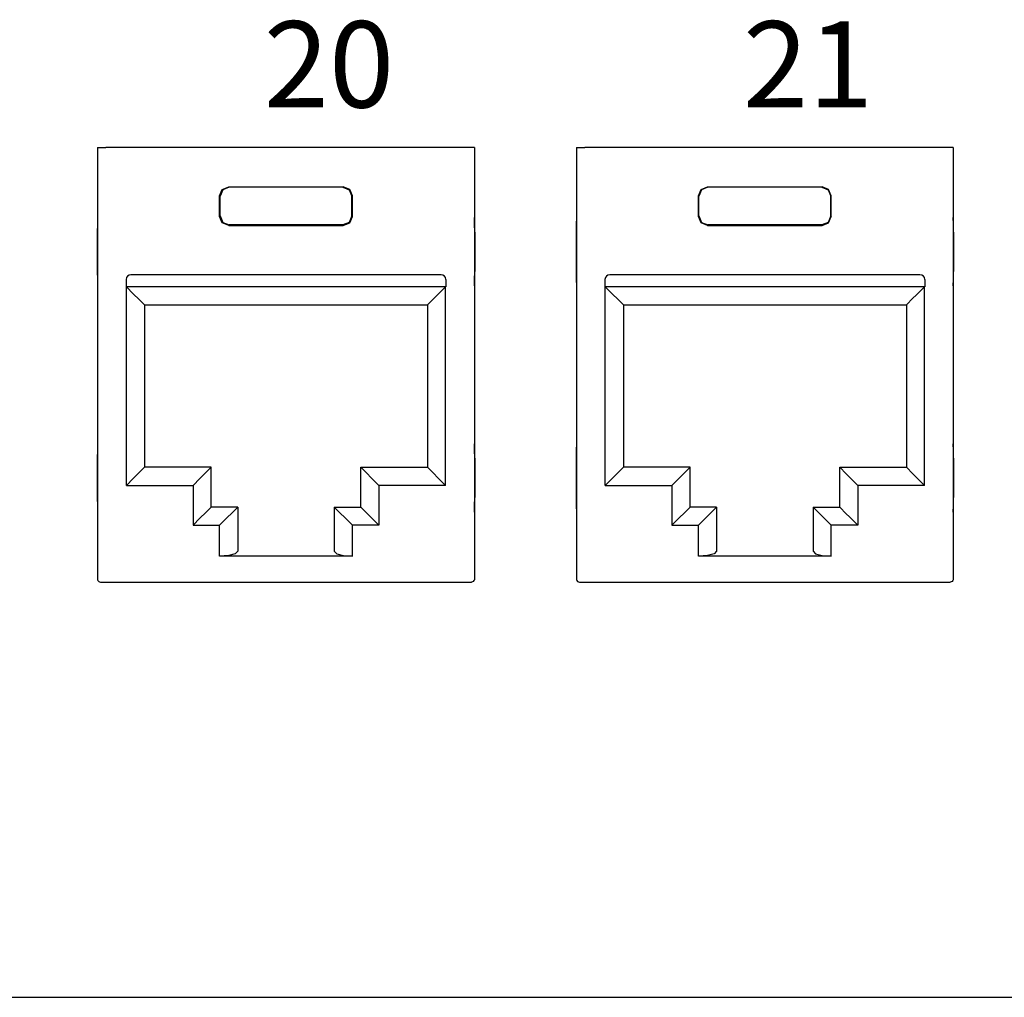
# Model space of a CAD drawing. Header units: millimetres. Extents: x 83969 to 163860, y -22594 to 4849.
# Tile 112 of 115: x 163528.59 to 163530.75, y -21352.22 to -21350.08. Entities that reach past the tile are written whole.
import ezdxf

# ---------------------------------------------------------------- set-up
doc = ezdxf.new("R2010")
doc.units = ezdxf.units.MM
doc.layers.get('0').update_dxf_attribs({"color": 251, "lineweight": 0})
doc.layers.add('! PT Opisy Legenda 2', color=7, linetype='Continuous')
doc.styles.add('_LANSTER_01', font='romans.shx')

# ---------------------------------------------------------------- blocks, each defined once
blk = doc.blocks.new('Panel modularny_24_port_1U')
at = {"color": 0, "linetype": 'Continuous'}
for p, q in [((37.78340271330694, 2.956395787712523), (37.8023120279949, 2.956395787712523)), ((37.78340271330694, 2.956395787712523), (37.78340271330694, 1.455287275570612)), ((37.8023120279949, 2.956395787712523), (37.80544957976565, 2.956395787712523)), ((37.80544957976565, 2.956395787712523), (37.81281043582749, 2.956395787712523)), ((39.06595155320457, 2.956395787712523), (37.81281043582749, 2.956395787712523)), ((39.07331240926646, 2.956395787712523), (39.06595155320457, 2.956395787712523)), ((39.07645206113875, 2.956395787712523), (39.07331240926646, 2.956395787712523)), ((39.09535927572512, 2.956395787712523), (39.07645206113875, 2.956395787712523)), ((39.09535927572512, 2.956395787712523), (39.09535927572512, 1.455287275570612)), ((39.45027771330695, 2.956395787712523), (39.46918702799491, 2.956395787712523)), ((39.45027771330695, 2.956395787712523), (39.45027771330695, 1.455287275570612)), ((39.46918702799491, 2.956395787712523), (39.47232457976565, 2.956395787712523)), ((39.47232457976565, 2.956395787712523), (39.47968543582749, 2.956395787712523)), ((40.73282655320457, 2.956395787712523), (39.47968543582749, 2.956395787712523)), ((40.74018740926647, 2.956395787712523), (40.73282655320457, 2.956395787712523)), ((40.74332706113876, 2.956395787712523), (40.74018740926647, 2.956395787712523)), ((40.76223427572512, 2.956395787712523), (40.74332706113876, 2.956395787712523)), ((40.76223427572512, 2.956395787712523), (40.76223427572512, 1.455287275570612)), ((38.20837087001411, 2.788396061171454), (38.21759451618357, 2.810667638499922)), ((38.21759451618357, 2.810667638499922), (38.23986609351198, 2.819891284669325)), ((38.2413319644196, 2.818425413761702), (38.21906038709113, 2.809201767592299)), ((38.23986609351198, 2.819891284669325), (38.63889589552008, 2.819891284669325)), ((38.23986609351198, 2.819891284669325), (38.2413319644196, 2.818425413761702)), ((38.63743002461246, 2.818425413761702), (38.2413319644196, 2.818425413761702)), ((38.63889589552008, 2.819891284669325), (38.63743002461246, 2.818425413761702)), ((38.63743002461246, 2.818425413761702), (38.65970160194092, 2.809201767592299)), ((38.66116747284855, 2.810667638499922), (38.63889589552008, 2.819891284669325)), ((38.67039321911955, 2.788396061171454), (38.66116747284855, 2.810667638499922)), ((39.87524587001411, 2.788396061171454), (39.88446951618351, 2.810667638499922)), ((39.88446951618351, 2.810667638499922), (39.90674109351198, 2.819891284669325)), ((39.90820696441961, 2.818425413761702), (39.88593538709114, 2.809201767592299)), ((39.90674109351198, 2.819891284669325), (40.30577089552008, 2.819891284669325)), ((39.90674109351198, 2.819891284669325), (39.90820696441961, 2.818425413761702)), ((40.30430502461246, 2.818425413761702), (39.90820696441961, 2.818425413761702)), ((40.30577089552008, 2.819891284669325), (40.30430502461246, 2.818425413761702)), ((40.30430502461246, 2.818425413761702), (40.32657660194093, 2.809201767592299)), ((40.32804247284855, 2.810667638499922), (40.30577089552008, 2.819891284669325)), ((40.33726821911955, 2.788396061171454), (40.32804247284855, 2.810667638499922)), ((38.20837087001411, 2.716982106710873), (38.20837087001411, 2.788396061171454)), ((38.20983674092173, 2.786930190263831), (38.20837087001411, 2.788396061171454)), ((38.21906038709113, 2.809201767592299), (38.20983674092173, 2.786930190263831)), ((38.20983674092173, 2.718447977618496), (38.20983674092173, 2.786930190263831)), ((38.65970160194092, 2.809201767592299), (38.66892524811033, 2.786930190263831)), ((38.66892524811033, 2.786930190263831), (38.67039321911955, 2.788396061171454)), ((38.66892524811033, 2.718447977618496), (38.66892524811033, 2.786930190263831)), ((38.67039321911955, 2.716982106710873), (38.67039321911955, 2.788396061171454)), ((39.87524587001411, 2.716982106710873), (39.87524587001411, 2.788396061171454)), ((39.87671174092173, 2.786930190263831), (39.87524587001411, 2.788396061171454)), ((39.88593538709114, 2.809201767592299), (39.87671174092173, 2.786930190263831)), ((39.87671174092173, 2.718447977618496), (39.87671174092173, 2.786930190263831)), ((40.32657660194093, 2.809201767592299), (40.33580024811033, 2.786930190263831)), ((40.33580024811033, 2.786930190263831), (40.33726821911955, 2.788396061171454)), ((40.33580024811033, 2.718447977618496), (40.33580024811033, 2.786930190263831)), ((40.33726821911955, 2.716982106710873), (40.33726821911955, 2.788396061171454)), ((37.78340271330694, 2.712645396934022), (37.78273908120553, 2.690359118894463)), ((38.20983674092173, 2.718447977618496), (38.20837087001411, 2.716982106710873)), ((38.21759451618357, 2.694710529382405), (38.20837087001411, 2.716982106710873)), ((38.20983674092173, 2.718447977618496), (38.21906038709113, 2.69617640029)), ((38.66892524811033, 2.718447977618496), (38.65970160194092, 2.69617640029)), ((38.66116747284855, 2.694710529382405), (38.67039321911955, 2.716982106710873)), ((38.66892524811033, 2.718447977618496), (38.67039321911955, 2.716982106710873)), ((39.09602290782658, 2.690359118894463), (39.09535927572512, 2.712645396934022)), ((39.45027771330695, 2.712645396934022), (39.44961408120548, 2.690359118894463)), ((39.87671174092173, 2.718447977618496), (39.87524587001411, 2.716982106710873)), ((39.88446951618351, 2.694710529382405), (39.87524587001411, 2.716982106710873)), ((39.87671174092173, 2.718447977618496), (39.88593538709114, 2.69617640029)), ((40.33580024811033, 2.718447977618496), (40.32657660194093, 2.69617640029)), ((40.32804247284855, 2.694710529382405), (40.33726821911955, 2.716982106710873)), ((40.33580024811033, 2.718447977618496), (40.33726821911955, 2.716982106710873)), ((40.76289790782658, 2.690359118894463), (40.76223427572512, 2.712645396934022)), ((37.78273908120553, 2.690359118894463), (37.7824996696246, 2.662007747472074)), ((38.23986609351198, 2.685484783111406), (38.21759451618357, 2.694710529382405)), ((38.21906038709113, 2.69617640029), (38.2413319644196, 2.686952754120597)), ((38.2413319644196, 2.686952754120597), (38.23986609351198, 2.685484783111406)), ((38.23986609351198, 2.685484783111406), (38.63889589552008, 2.685484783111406)), ((38.63743002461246, 2.686952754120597), (38.2413319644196, 2.686952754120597)), ((38.65970160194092, 2.69617640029), (38.63743002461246, 2.686952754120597)), ((38.63743002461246, 2.686952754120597), (38.63889589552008, 2.685484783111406)), ((38.63889589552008, 2.685484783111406), (38.66116747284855, 2.694710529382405)), ((39.09626231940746, 2.662007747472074), (39.09602290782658, 2.690359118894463)), ((39.44961408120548, 2.690359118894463), (39.4493746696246, 2.662007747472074)), ((39.90674109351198, 2.685484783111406), (39.88446951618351, 2.694710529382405)), ((39.88593538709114, 2.69617640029), (39.90820696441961, 2.686952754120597)), ((39.90820696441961, 2.686952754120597), (39.90674109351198, 2.685484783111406)), ((39.90674109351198, 2.685484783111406), (40.30577089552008, 2.685484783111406)), ((40.30430502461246, 2.686952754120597), (39.90820696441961, 2.686952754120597)), ((40.32657660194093, 2.69617640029), (40.30430502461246, 2.686952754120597)), ((40.30430502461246, 2.686952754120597), (40.30577089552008, 2.685484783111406)), ((40.30577089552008, 2.685484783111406), (40.32804247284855, 2.694710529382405)), ((40.76313731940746, 2.662007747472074), (40.76289790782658, 2.690359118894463)), ((37.7824996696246, 2.662007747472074), (37.7824996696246, 2.525501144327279)), ((39.09626231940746, 2.662007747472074), (39.09626231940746, 2.525501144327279)), ((39.4493746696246, 2.662007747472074), (39.4493746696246, 2.525501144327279)), ((40.76313731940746, 2.662007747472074), (40.76313731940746, 2.525501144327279)), ((37.7824996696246, 2.525501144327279), (37.78273908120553, 2.497147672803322)), ((38.97910815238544, 2.514057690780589), (37.89965593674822, 2.514057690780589)), ((39.09602290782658, 2.497147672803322), (39.09626231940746, 2.525501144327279)), ((39.4493746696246, 2.525501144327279), (39.44961408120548, 2.497147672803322)), ((40.64598315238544, 2.514057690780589), (39.56653093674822, 2.514057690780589)), ((40.76289790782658, 2.497147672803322), (40.76313731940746, 2.525501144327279)), ((37.78273908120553, 2.497147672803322), (37.78340271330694, 2.47486349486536)), ((37.88285512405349, 2.497256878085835), (37.88285512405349, 2.472055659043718)), ((38.99590896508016, 2.472055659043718), (37.88285512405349, 2.472055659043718)), ((37.88390517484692, 2.472055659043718), (37.90801434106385, 2.447946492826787)), ((37.88390517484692, 1.781122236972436), (37.88390517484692, 2.472055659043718)), ((38.99485891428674, 2.472055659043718), (38.97074764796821, 2.447946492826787)), ((38.99485891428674, 1.781122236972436), (38.99485891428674, 2.472055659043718)), ((38.99590896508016, 2.497256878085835), (38.99590896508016, 2.472055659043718)), ((39.09535927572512, 2.47486349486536), (39.09602290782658, 2.497147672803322)), ((39.44961408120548, 2.497147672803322), (39.45027771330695, 2.47486349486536)), ((39.5497301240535, 2.497256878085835), (39.5497301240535, 2.472055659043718)), ((40.66278396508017, 2.472055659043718), (39.5497301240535, 2.472055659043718)), ((39.55078017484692, 2.472055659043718), (39.57488934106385, 2.447946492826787)), ((39.55078017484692, 1.781122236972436), (39.55078017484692, 2.472055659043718)), ((40.66173391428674, 2.472055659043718), (40.63762264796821, 2.447946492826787)), ((40.66173391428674, 1.781122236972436), (40.66173391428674, 2.472055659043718)), ((40.66278396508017, 2.497256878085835), (40.66278396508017, 2.472055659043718)), ((40.76223427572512, 2.47486349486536), (40.76289790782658, 2.497147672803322)), ((37.90801434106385, 2.447946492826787), (37.92845462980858, 2.427506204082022)), ((38.97074764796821, 2.447946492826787), (38.95030735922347, 2.427506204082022)), ((39.57488934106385, 2.447946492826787), (39.59532962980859, 2.427506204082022)), ((40.63762264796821, 2.447946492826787), (40.61718235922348, 2.427506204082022)), ((37.92845462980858, 2.427506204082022), (37.94211159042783, 2.413849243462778)), ((37.94211159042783, 2.413849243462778), (37.94690822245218, 2.409052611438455)), ((37.94690822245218, 2.409052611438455), (37.94690822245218, 1.844125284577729)), ((37.94690822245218, 2.409052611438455), (38.93185586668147, 2.409052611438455)), ((38.93665039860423, 2.413849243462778), (38.93185586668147, 2.409052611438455)), ((38.93185586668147, 2.409052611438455), (38.93185586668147, 1.844125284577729)), ((38.95030735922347, 2.427506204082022), (38.93665039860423, 2.413849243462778)), ((39.59532962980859, 2.427506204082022), (39.60898659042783, 2.413849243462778)), ((39.60898659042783, 2.413849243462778), (39.61378322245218, 2.409052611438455)), ((39.61378322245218, 2.409052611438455), (39.61378322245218, 1.844125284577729)), ((39.61378322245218, 2.409052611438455), (40.59873086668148, 2.409052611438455)), ((40.60352539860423, 2.413849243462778), (40.59873086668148, 2.409052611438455)), ((40.59873086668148, 2.409052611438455), (40.59873086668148, 1.844125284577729)), ((40.61718235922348, 2.427506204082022), (40.60352539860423, 2.413849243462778)), ((37.78340271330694, 1.925854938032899), (37.78273908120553, 1.903568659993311)), ((39.09602290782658, 1.903568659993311), (39.09535927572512, 1.925854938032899)), ((39.45027771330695, 1.925854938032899), (39.44961408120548, 1.903568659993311)), ((40.76289790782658, 1.903568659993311), (40.76223427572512, 1.925854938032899)), ((37.78273908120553, 1.903568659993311), (37.7824996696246, 1.875217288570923)), ((39.09626231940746, 1.875217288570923), (39.09602290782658, 1.903568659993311)), ((39.44961408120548, 1.903568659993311), (39.4493746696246, 1.875217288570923)), ((40.76313731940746, 1.875217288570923), (40.76289790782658, 1.903568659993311)), ((37.7824996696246, 1.875217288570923), (37.7824996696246, 1.738710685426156)), ((39.09626231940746, 1.875217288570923), (39.09626231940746, 1.738710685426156)), ((39.4493746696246, 1.875217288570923), (39.4493746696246, 1.738710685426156)), ((40.76313731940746, 1.875217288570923), (40.76313731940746, 1.738710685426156)), ((37.92845462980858, 1.825671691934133), (37.90801434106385, 1.805231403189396)), ((37.94211159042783, 1.839330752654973), (37.92845462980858, 1.825671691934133)), ((37.94690822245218, 1.844125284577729), (37.94211159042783, 1.839330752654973)), ((38.17896734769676, 1.844125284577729), (37.94690822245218, 1.844125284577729)), ((38.16051585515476, 1.825671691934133), (38.14007556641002, 1.805231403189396)), ((38.174172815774, 1.839330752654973), (38.16051585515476, 1.825671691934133)), ((38.17896734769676, 1.844125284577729), (38.174172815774, 1.839330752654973)), ((38.17896734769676, 1.705518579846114), (38.17896734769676, 1.844125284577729)), ((38.69979464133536, 1.705518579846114), (38.69979464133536, 1.844125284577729)), ((38.69979464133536, 1.844125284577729), (38.93185586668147, 1.844125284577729)), ((38.69979464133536, 1.844125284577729), (38.70458917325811, 1.839330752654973)), ((38.70458917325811, 1.839330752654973), (38.71824613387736, 1.825671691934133)), ((38.71824613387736, 1.825671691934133), (38.7386864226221, 1.805231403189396)), ((38.93185586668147, 1.844125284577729), (38.93665039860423, 1.839330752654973)), ((38.93665039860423, 1.839330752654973), (38.95030735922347, 1.825671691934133)), ((38.95030735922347, 1.825671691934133), (38.97074764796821, 1.805231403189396)), ((39.59532962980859, 1.825671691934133), (39.57488934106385, 1.805231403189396)), ((39.60898659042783, 1.839330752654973), (39.59532962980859, 1.825671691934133)), ((39.61378322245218, 1.844125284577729), (39.60898659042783, 1.839330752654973)), ((39.84584234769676, 1.844125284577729), (39.61378322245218, 1.844125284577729)), ((39.8273908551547, 1.825671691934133), (39.80695056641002, 1.805231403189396)), ((39.841047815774, 1.839330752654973), (39.8273908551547, 1.825671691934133)), ((39.84584234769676, 1.844125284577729), (39.841047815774, 1.839330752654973)), ((39.84584234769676, 1.705518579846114), (39.84584234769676, 1.844125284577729)), ((40.36666964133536, 1.705518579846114), (40.36666964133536, 1.844125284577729)), ((40.36666964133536, 1.844125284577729), (40.59873086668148, 1.844125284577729)), ((40.36666964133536, 1.844125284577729), (40.37146417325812, 1.839330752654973)), ((40.37146417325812, 1.839330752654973), (40.38512113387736, 1.825671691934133)), ((40.38512113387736, 1.825671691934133), (40.4055614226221, 1.805231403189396)), ((40.59873086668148, 1.844125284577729), (40.60352539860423, 1.839330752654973)), ((40.60352539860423, 1.839330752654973), (40.61718235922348, 1.825671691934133)), ((40.61718235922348, 1.825671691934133), (40.63762264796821, 1.805231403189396)), ((37.90801434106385, 1.805231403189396), (37.88390517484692, 1.781122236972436)), ((38.14007556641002, 1.805231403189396), (38.11596430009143, 1.781122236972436)), ((38.7386864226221, 1.805231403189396), (38.76279768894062, 1.781122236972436)), ((38.97074764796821, 1.805231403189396), (38.99485891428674, 1.781122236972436)), ((39.57488934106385, 1.805231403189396), (39.55078017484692, 1.781122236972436)), ((39.80695056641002, 1.805231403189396), (39.78283930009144, 1.781122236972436)), ((40.4055614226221, 1.805231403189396), (40.42967268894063, 1.781122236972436)), ((40.63762264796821, 1.805231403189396), (40.66173391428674, 1.781122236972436)), ((37.88390517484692, 1.781122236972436), (38.11596430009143, 1.781122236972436)), ((38.11596430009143, 1.781122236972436), (38.11596430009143, 1.642515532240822)), ((38.99485891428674, 1.781122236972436), (38.76279768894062, 1.781122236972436)), ((38.76279768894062, 1.781122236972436), (38.76279768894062, 1.642515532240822)), ((39.55078017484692, 1.781122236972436), (39.78283930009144, 1.781122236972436)), ((39.78283930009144, 1.781122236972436), (39.78283930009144, 1.642515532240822)), ((40.66173391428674, 1.781122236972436), (40.42967268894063, 1.781122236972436)), ((40.42967268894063, 1.781122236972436), (40.42967268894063, 1.642515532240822)), ((37.7824996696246, 1.738710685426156), (37.78273908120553, 1.710359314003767)), ((39.09602290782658, 1.710359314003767), (39.09626231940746, 1.738710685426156)), ((39.4493746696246, 1.738710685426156), (39.44961408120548, 1.710359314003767)), ((40.76289790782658, 1.710359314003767), (40.76313731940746, 1.738710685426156)), ((37.78273908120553, 1.710359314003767), (37.78340271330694, 1.68807303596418)), ((38.14007556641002, 1.666624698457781), (38.16051585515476, 1.687064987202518)), ((38.16051585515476, 1.687064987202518), (38.174172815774, 1.700724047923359)), ((38.174172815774, 1.700724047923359), (38.17896734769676, 1.705518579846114)), ((38.27137391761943, 1.705518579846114), (38.17896734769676, 1.705518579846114)), ((38.2324800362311, 1.666624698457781), (38.25292032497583, 1.687064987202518)), ((38.25292032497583, 1.687064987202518), (38.26657728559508, 1.700724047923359)), ((38.26657728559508, 1.700724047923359), (38.27137391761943, 1.705518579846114)), ((38.27137391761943, 1.705518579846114), (38.27137391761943, 1.551749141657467)), ((38.60738807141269, 1.705518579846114), (38.69979464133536, 1.705518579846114)), ((38.60738807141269, 1.705518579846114), (38.60738807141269, 1.551749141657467)), ((38.61218470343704, 1.700724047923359), (38.60738807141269, 1.705518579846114)), ((38.62584166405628, 1.687064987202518), (38.61218470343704, 1.700724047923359)), ((38.64628195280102, 1.666624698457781), (38.62584166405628, 1.687064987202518)), ((38.70458917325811, 1.700724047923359), (38.69979464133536, 1.705518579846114)), ((38.71824613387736, 1.687064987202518), (38.70458917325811, 1.700724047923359)), ((38.7386864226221, 1.666624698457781), (38.71824613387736, 1.687064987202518)), ((39.09535927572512, 1.68807303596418), (39.09602290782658, 1.710359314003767)), ((39.44961408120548, 1.710359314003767), (39.45027771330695, 1.68807303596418)), ((39.80695056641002, 1.666624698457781), (39.8273908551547, 1.687064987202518)), ((39.8273908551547, 1.687064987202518), (39.841047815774, 1.700724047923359)), ((39.841047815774, 1.700724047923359), (39.84584234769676, 1.705518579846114)), ((39.93824891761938, 1.705518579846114), (39.84584234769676, 1.705518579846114)), ((39.8993550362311, 1.666624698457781), (39.91979532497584, 1.687064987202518)), ((39.91979532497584, 1.687064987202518), (39.93345228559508, 1.700724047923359)), ((39.93345228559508, 1.700724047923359), (39.93824891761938, 1.705518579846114)), ((39.93824891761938, 1.705518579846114), (39.93824891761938, 1.551749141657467)), ((40.27426307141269, 1.705518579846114), (40.36666964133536, 1.705518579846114)), ((40.27426307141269, 1.705518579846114), (40.27426307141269, 1.551749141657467)), ((40.27905970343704, 1.700724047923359), (40.27426307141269, 1.705518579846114)), ((40.29271666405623, 1.687064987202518), (40.27905970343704, 1.700724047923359)), ((40.31315695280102, 1.666624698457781), (40.29271666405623, 1.687064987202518)), ((40.37146417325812, 1.700724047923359), (40.36666964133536, 1.705518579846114)), ((40.38512113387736, 1.687064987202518), (40.37146417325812, 1.700724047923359)), ((40.4055614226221, 1.666624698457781), (40.38512113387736, 1.687064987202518)), ((40.76223427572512, 1.68807303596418), (40.76289790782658, 1.710359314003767)), ((38.11596430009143, 1.642515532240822), (38.14007556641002, 1.666624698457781)), ((38.20837087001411, 1.642515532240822), (38.2324800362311, 1.666624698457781)), ((38.67039321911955, 1.642515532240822), (38.64628195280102, 1.666624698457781)), ((38.76279768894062, 1.642515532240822), (38.7386864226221, 1.666624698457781)), ((39.78283930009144, 1.642515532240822), (39.80695056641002, 1.666624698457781)), ((39.87524587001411, 1.642515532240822), (39.8993550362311, 1.666624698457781)), ((40.33726821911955, 1.642515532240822), (40.31315695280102, 1.666624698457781)), ((40.42967268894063, 1.642515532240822), (40.4055614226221, 1.666624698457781)), ((38.11596430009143, 1.642515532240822), (38.20837087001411, 1.642515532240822)), ((38.20837087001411, 1.534866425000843), (38.20837087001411, 1.642515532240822)), ((38.76279768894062, 1.642515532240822), (38.67039321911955, 1.642515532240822)), ((38.67039321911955, 1.534866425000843), (38.67039321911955, 1.642515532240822)), ((39.78283930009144, 1.642515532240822), (39.87524587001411, 1.642515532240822)), ((39.87524587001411, 1.534866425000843), (39.87524587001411, 1.642515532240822)), ((40.42967268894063, 1.642515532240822), (40.33726821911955, 1.642515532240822)), ((40.33726821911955, 1.534866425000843), (40.33726821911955, 1.642515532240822)), ((38.26293150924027, 1.543306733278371), (38.23987029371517, 1.537128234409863)), ((38.27137391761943, 1.551749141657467), (38.26293150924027, 1.543306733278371)), ((38.60738807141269, 1.551749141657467), (38.61583047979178, 1.543306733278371)), ((38.61583047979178, 1.543306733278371), (38.63889169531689, 1.537128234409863)), ((39.92980650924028, 1.543306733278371), (39.90674529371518, 1.537128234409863)), ((39.93824891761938, 1.551749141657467), (39.92980650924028, 1.543306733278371)), ((40.27426307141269, 1.551749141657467), (40.28270547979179, 1.543306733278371)), ((40.28270547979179, 1.543306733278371), (40.30576669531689, 1.537128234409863)), ((38.23987029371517, 1.537128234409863), (38.20837087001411, 1.534866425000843)), ((38.67039321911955, 1.534866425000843), (38.20837087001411, 1.534866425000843)), ((38.63889169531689, 1.537128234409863), (38.67039321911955, 1.534866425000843)), ((39.90674529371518, 1.537128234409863), (39.87524587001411, 1.534866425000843)), ((40.33726821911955, 1.534866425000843), (39.87524587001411, 1.534866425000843)), ((40.30576669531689, 1.537128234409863), (40.33726821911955, 1.534866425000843)), ((37.78340271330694, 1.455125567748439), (37.78340271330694, 1.455287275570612)), ((37.78340271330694, 1.455125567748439), (37.78341111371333, 1.454804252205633)), ((37.78341111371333, 1.454804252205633), (37.78346571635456, 1.454050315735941)), ((37.78346571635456, 1.454050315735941), (37.78367362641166, 1.452792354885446)), ((37.78367362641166, 1.452792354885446), (37.78502609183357, 1.449530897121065)), ((37.78502609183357, 1.449530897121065), (37.78736770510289, 1.446912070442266)), ((37.78736770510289, 1.446912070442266), (37.79043805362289, 1.445213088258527)), ((37.79043805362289, 1.445213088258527), (37.79390112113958, 1.4446250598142)), ((37.79390322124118, 1.4446250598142), (37.79390112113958, 1.4446250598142)), ((37.79390322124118, 1.4446250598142), (39.08485876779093, 1.4446250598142)), ((39.08485876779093, 1.4446250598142), (39.08486086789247, 1.4446250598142)), ((39.08832393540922, 1.445213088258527), (39.08486086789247, 1.4446250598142)), ((39.09139428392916, 1.446912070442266), (39.08832393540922, 1.445213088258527)), ((39.09373589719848, 1.449530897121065), (39.09139428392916, 1.446912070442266)), ((39.0950883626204, 1.452792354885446), (39.09373589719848, 1.449530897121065)), ((39.0952962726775, 1.454050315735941), (39.0950883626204, 1.452792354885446)), ((39.09535087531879, 1.454804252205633), (39.0952962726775, 1.454050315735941)), ((39.09535927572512, 1.455125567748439), (39.09535087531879, 1.454804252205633)), ((39.09535927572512, 1.455125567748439), (39.09535927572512, 1.455287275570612)), ((39.45027771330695, 1.455125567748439), (39.45027771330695, 1.455287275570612)), ((39.45027771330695, 1.455125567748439), (39.45028611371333, 1.454804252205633)), ((39.45028611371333, 1.454804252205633), (39.45034071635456, 1.454050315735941)), ((39.45034071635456, 1.454050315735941), (39.45054862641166, 1.452792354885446)), ((39.45054862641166, 1.452792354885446), (39.45190109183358, 1.449530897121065)), ((39.45190109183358, 1.449530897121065), (39.4542427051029, 1.446912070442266)), ((39.4542427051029, 1.446912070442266), (39.4573130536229, 1.445213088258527)), ((39.4573130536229, 1.445213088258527), (39.46077612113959, 1.4446250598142)), ((39.46077822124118, 1.4446250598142), (39.46077612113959, 1.4446250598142)), ((39.46077822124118, 1.4446250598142), (40.75173376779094, 1.4446250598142)), ((40.75173376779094, 1.4446250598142), (40.75173586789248, 1.4446250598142)), ((40.75519893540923, 1.445213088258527), (40.75173586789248, 1.4446250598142)), ((40.75826928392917, 1.446912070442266), (40.75519893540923, 1.445213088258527)), ((40.76061089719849, 1.449530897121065), (40.75826928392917, 1.446912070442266)), ((40.76196336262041, 1.452792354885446), (40.76061089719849, 1.449530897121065)), ((40.76217127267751, 1.454050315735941), (40.76196336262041, 1.452792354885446)), ((40.76222587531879, 1.454804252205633), (40.76217127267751, 1.454050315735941)), ((40.76223427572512, 1.455125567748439), (40.76222587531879, 1.454804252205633)), ((40.76223427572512, 1.455125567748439), (40.76223427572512, 1.455287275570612))]:
    blk.add_line(p, q, dxfattribs=at)
at = {"color": 0}
blk.add_line((-6.493726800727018e-08, 5.612997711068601e-08), (48.89499993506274, 5.612997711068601e-08), dxfattribs=at)
at = {"color": 0, "linetype": 'Continuous'}
for centre, start, end in [((37.89965593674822, 2.497256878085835), 90, 180), ((38.97910815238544, 2.497256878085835), 0, 90), ((39.56653093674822, 2.497256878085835), 90, 180), ((40.64598315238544, 2.497256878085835), 0, 90)]:
    blk.add_arc(centre, 0.01680081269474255, start, end, dxfattribs=at)
at = {"color": 0, "char_height": 0.3, "attachment_point": 1, "style": '_LANSTER_01'}
for s, insert in [('\\A1;{\\fHP Simplified|b0|i0|c238|p34;20}', (38.36181305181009, 3.39586430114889)), ('\\A1;{\\fHP Simplified|b0|i0|c238|p34;21}', (40.02998689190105, 3.39586430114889))]:
    blk.add_mtext_dynamic_manual_height_columns(s, width=0.4660491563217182, gutter_width=6, heights=[0], dxfattribs=dict(at, insert=insert))

msp = doc.modelspace()

# ---------------------------------------------------------------- block references
at = {"layer": '! PT Opisy Legenda 2', "xscale": 0.6288112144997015, "yscale": 0.6288112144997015, "zscale": 0.6288112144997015}
msp.add_blockref('Panel modularny_24_port_1U', (163505.0054118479, -21352.22329283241), dxfattribs=at)

doc.saveas('drawing.dxf')
